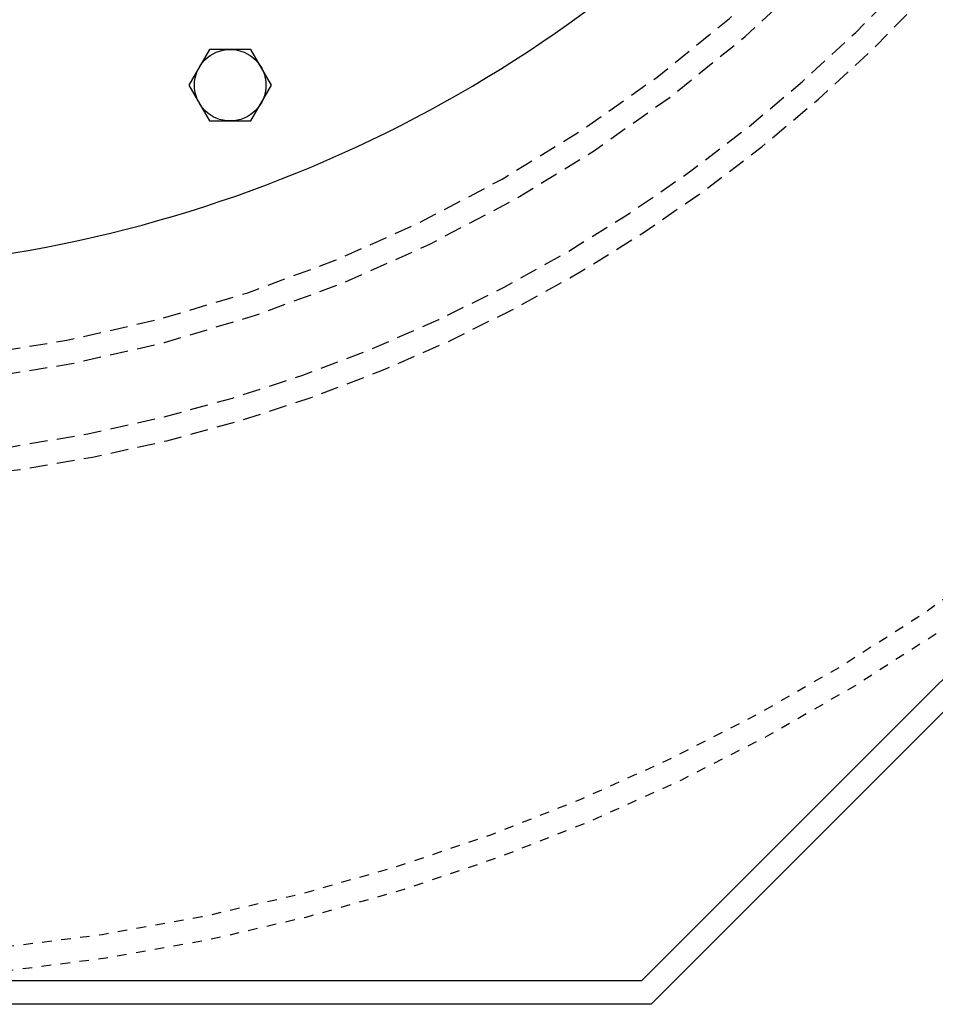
# Model space of a CAD drawing. Extents: x -174 to 90, y 3202 to 3403.
# Tile 31 of 35: x 58 to 68, y 3306 to 3317. Entities that reach past the tile are written whole.
import ezdxf

# ---------------------------------------------------------------- set-up
doc = ezdxf.new("R2010")
doc.units = 0
doc.header["$MEASUREMENT"] = 0
doc.linetypes.add('HIDDEN2', pattern=[0.28125, 0.1875, -0.09375])
doc.linetypes.add('HIDDEN5', pattern=[0.05, 0.025, -0.025])
for name, color, linetype in [('FRP-COLLAR', 2, 'CONTINUOUS'), ('FRP-SUMP', 2, 'CONTINUOUS'), ('TANK-MANWAY', 5, 'CONTINUOUS'), ('TANK-MANWAY-BOLT', 7, 'CONTINUOUS')]:
    doc.layers.add(name, color=color, linetype=linetype)

msp = doc.modelspace()

# ---------------------------------------------------------------- linework, layer by layer
at = {"layer": 'FRP-COLLAR', "color": 7, "linetype": 'HIDDEN5'}
for radius in [21.45312, 21.20312]:
    msp.add_circle((55.91369, 3328.13499), radius, dxfattribs=at)
at = {"layer": 'FRP-SUMP', "linetype": 'Continuous'}
for points in [[(34.22541, 3337.11856), (46.93011, 3349.82326), (64.89726, 3349.82326), (77.60196, 3337.11856), (77.60196, 3319.15141), (64.89726, 3306.44671), (46.93011, 3306.44671), (34.22541, 3319.15141)], [(34.47013, 3337.0172), (47.03148, 3349.57854), (64.7959, 3349.57854), (77.35724, 3337.0172), (77.35724, 3319.25278), (64.7959, 3306.69143), (47.03148, 3306.69143), (34.47013, 3319.25278)]]:
    msp.add_lwpolyline(points, close=True, dxfattribs=at)
at = {"layer": 'FRP-SUMP', "color": 1, "linetype": 'HIDDEN2'}
for points in [[(40.69752, 3329.15018, -0.33897126), (52.93014, 3343.09029, -0.0492679), (55.91369, 3343.38499, -1.003594), (55.80427, 3312.88538, -0.96355808)], [(40.9592, 3329.30264, -0.32985718), (52.66369, 3342.77867, -0.05465399), (55.91369, 3343.13499, -1.00365401), (55.80427, 3313.13539, -0.9629607)]]:
    msp.add_lwpolyline(points, format="xyb", dxfattribs=at)
for radius, start, end in [(16.25129, 269.614227, 176.418471), (16.00129, 269.608199, 176.362439)]:
    msp.add_arc((55.91369, 3328.13499), radius, start, end, dxfattribs=at)
at = {"layer": 'TANK-MANWAY', "color": 2, "linetype": 'Continuous'}
msp.add_arc((55.91369, 3328.13499), 14, 269.539469, 359.810127, dxfattribs=at)
at = {"layer": 'TANK-MANWAY-BOLT'}
msp.add_lwpolyline([(60.2676, 3316.45878), (60.0511, 3316.08378), (60.2676, 3315.70878), (60.70061, 3315.70878), (60.91712, 3316.08378), (60.70061, 3316.45878)], close=True, dxfattribs=at)
msp.add_circle((60.48411, 3316.08378), 0.375, dxfattribs=at)

doc.saveas('drawing.dxf')
